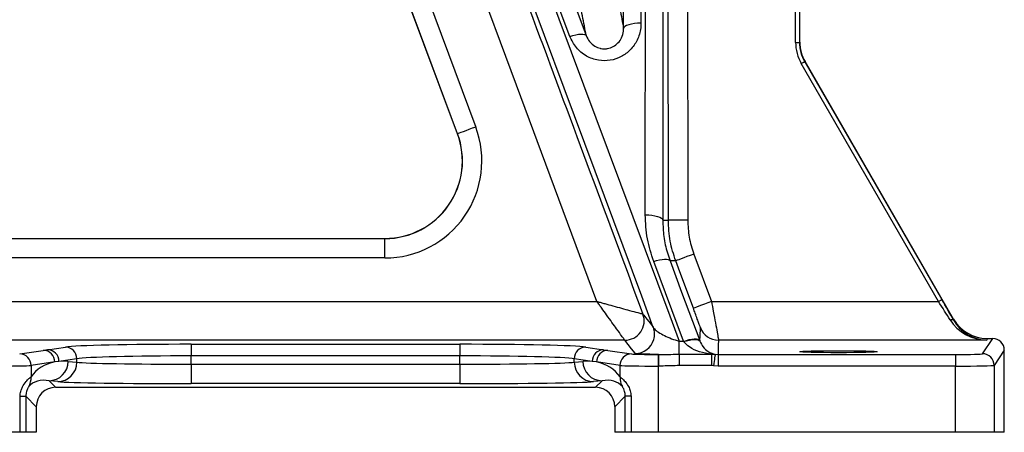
# Model space of a CAD drawing. Header units: millimetres. Extents: x 1831 to 4068, y 1333 to 4508.
# Tile 2 of 17: x 2238 to 2747, y 1333 to 1546. Entities that reach past the tile are written whole.
import ezdxf

# ---------------------------------------------------------------- set-up
doc = ezdxf.new("R2010")
doc.units = ezdxf.units.MM
doc.header["$LTSCALE"] = 2

msp = doc.modelspace()

# ---------------------------------------------------------------- linework, layer by layer
at = {"color": 7, "linetype": 'Continuous', "lineweight": 25}
for p, q in [((2522.2, 1537.61), (2461.71, 1699.9)), ((2638.81, 1534.52), (2638.81, 1673.8)), ((2640.81, 1673.8), (2640.81, 1534.52)), ((2641.02, 1534.58), (2641.02, 1663.33)), ((2422.47, 1627.93), (2473.6, 1490.83)), ((2464.16, 1487.31), (2413.03, 1624.41)), ((2464.23, 1487.34), (2413.1, 1624.43)), ((2638.81, 1534.52), (2640.81, 1534.52)), ((2640.81, 1534.52), (2641.02, 1534.58)), ((2712.6, 1400.83), (2641.76, 1523.52)), ((2643.7, 1524.58), (2643.49, 1524.52)), ((2643.49, 1524.52), (2714.33, 1401.83)), ((2720.41, 1391.71), (2643.7, 1524.58)), ((2464.23, 1487.34), (2464.16, 1487.31)), ((2181.77, 1433.33), (2426.68, 1433.33)), ((2181.77, 1433.26), (2426.68, 1433.26)), ((2426.68, 1433.26), (2426.68, 1433.33)), ((2426.68, 1423.26), (2426.68, 1433.26)), ((2586.23, 1425.28), (2595.36, 1400.83)), ((2426.68, 1423.26), (2181.77, 1423.26)), ((2580.85, 1380.29), (2565.51, 1421.44)), ((2096.19, 1400.83), (2536.19, 1400.83)), ((2595.36, 1400.83), (2712.6, 1400.83)), ((2559.95, 1394.32), (2559.96, 1394.32)), ((2720.34, 1391.33), (2720.41, 1391.71)), ((2550.58, 1380.84), (2106.02, 1380.84)), ((2326.63, 1378.72), (2465.41, 1378.72)), ((2326.63, 1378.72), (2326.63, 1372.73)), ((2465.41, 1378.72), (2465.41, 1372.73)), ((2550.59, 1380.83), (2550.58, 1380.84)), ((2578.65, 1380.29), (2580.85, 1380.29)), ((2578.65, 1373.61), (2578.65, 1380.29)), ((2580.97, 1380.13), (2580.85, 1380.29)), ((2589.28, 1380.66), (2589.39, 1380.35)), ((2737.56, 1380.84), (2598.99, 1380.84)), ((2735.37, 1373.85), (2740.61, 1381.71)), ((2737.73, 1381.71), (2737.56, 1380.84)), ((2737.73, 1381.71), (2740.61, 1381.71)), ((2238.03, 1373.79), (2250.19, 1375.6)), ((2252.4, 1375.92), (2261.64, 1377.3)), ((2530.41, 1377.3), (2539.64, 1375.92)), ((2541.85, 1375.6), (2554.02, 1373.79)), ((2567.8, 1373.49), (2567.8, 1367.49)), ((2567.8, 1373.49), (2568.06, 1373.49)), ((2568.06, 1373.49), (2568.06, 1367.49)), ((2578.65, 1373.61), (2578.65, 1367.74)), ((2578.65, 1373.61), (2595.4, 1373.61)), ((2595.4, 1373.61), (2595.4, 1367.74)), ((2595.4, 1373.61), (2597.26, 1373.6)), ((2597.26, 1373.6), (2598.74, 1373.49)), ((2598.74, 1373.49), (2598.74, 1367.49)), ((2598.74, 1373.49), (2721.37, 1373.49)), ((2721.37, 1373.49), (2721.37, 1367.49)), ((2746.61, 1375.71), (2741.37, 1367.85)), ((2746.61, 1333.33), (2746.61, 1375.71)), ((2256.1, 1369.6), (2243.94, 1367.79)), ((2258.31, 1369.93), (2256.1, 1369.6)), ((2267.55, 1371.3), (2258.31, 1369.93)), ((2263.08, 1369.92), (2267.55, 1369.48)), ((2267.55, 1369.48), (2267.55, 1371.3)), ((2326.63, 1368.47), (2326.63, 1372.73)), ((2465.41, 1372.73), (2326.63, 1372.73)), ((2326.63, 1368.47), (2326.63, 1358.47)), ((2326.63, 1368.47), (2465.41, 1368.47)), ((2465.41, 1368.47), (2465.41, 1372.73)), ((2465.41, 1368.47), (2465.41, 1358.47)), ((2533.73, 1369.93), (2524.5, 1371.3)), ((2524.5, 1369.48), (2524.5, 1371.3)), ((2524.5, 1369.48), (2528.97, 1369.92)), ((2535.94, 1369.6), (2533.73, 1369.93)), ((2548.11, 1367.79), (2535.94, 1369.6)), ((2243.94, 1367.79), (2243.94, 1361.94)), ((2548.11, 1361.94), (2548.11, 1367.79)), ((2567.8, 1367.49), (2567.8, 1333.33)), ((2568.06, 1367.49), (2567.8, 1367.49)), ((2595.4, 1367.74), (2578.65, 1367.74)), ((2596.37, 1367.66), (2595.4, 1367.74)), ((2598.74, 1367.49), (2596.37, 1367.66)), ((2721.37, 1367.49), (2598.74, 1367.49)), ((2721.37, 1333.33), (2721.37, 1367.49)), ((2741.37, 1367.85), (2741.37, 1333.33)), ((2253.23, 1359.92), (2256.61, 1356.55)), ((2257.7, 1359.48), (2253.23, 1359.92)), ((2465.41, 1358.47), (2326.63, 1358.47)), ((2538.81, 1359.92), (2534.35, 1359.48)), ((2535.44, 1356.55), (2538.81, 1359.92)), ((2256.61, 1356.55), (2535.44, 1356.55)), ((2238.25, 1333.33), (2238.25, 1351.91)), ((2238.25, 1351.91), (2241.24, 1351.91)), ((2241.24, 1351.91), (2241.24, 1333.33)), ((2246.61, 1346.55), (2241.24, 1351.91)), ((2550.8, 1351.91), (2545.44, 1346.55)), ((2553.79, 1351.91), (2550.8, 1351.91)), ((2550.8, 1333.33), (2550.8, 1351.91)), ((2553.79, 1351.91), (2553.79, 1333.33)), ((2246.61, 1346.55), (2246.61, 1333.33)), ((2545.44, 1346.55), (2545.44, 1333.33)), ((2238.25, 1333.33), (2224.24, 1333.33)), ((2241.24, 1333.33), (2238.25, 1333.33)), ((2246.61, 1333.33), (2241.24, 1333.33)), ((2550.8, 1333.33), (2545.44, 1333.33)), ((2553.79, 1333.33), (2550.8, 1333.33)), ((2567.8, 1333.33), (2553.79, 1333.33)), ((2721.37, 1333.33), (2567.8, 1333.33)), ((2741.37, 1333.33), (2721.37, 1333.33)), ((2746.61, 1333.33), (2741.37, 1333.33))]:
    msp.add_line(p, q, dxfattribs=at)
at = {"color": 7, "linetype": 'Continuous', "lineweight": 25, "flags": 128}
for points in [[(2459.4, 1699.9), (2516.59, 1546.64), (2573.76, 1393.38), (2578.65, 1380.29)], [(2470.13, 1700.28), (2476.14, 1684.15), (2500.18, 1619.66), (2530.62, 1537.98)], [(2558.92, 1699.9), (2558.94, 1622.14), (2558.95, 1544.39)], [(2561.18, 1445.5), (2561.2, 1572.7), (2561.22, 1699.9)], [(2565.32, 1387.46), (2559.31, 1403.58), (2535.25, 1468.06), (2493.11, 1581.03), (2450.96, 1693.99)], [(2549.95, 1541.62), (2549.95, 1558.72), (2549.94, 1627.14), (2549.92, 1697.14)], [(2570.22, 1697.14), (2570.22, 1680.04), (2570.2, 1611.62), (2570.19, 1527.17), (2570.18, 1442.72)], [(2573.08, 1442.74), (2573.07, 1462.74), (2573.04, 1542.74), (2572.97, 1691.59)], [(2582.97, 1691.6), (2583.03, 1567.17), (2583.08, 1442.75)], [(2536.19, 1400.83), (2494.65, 1512.38), (2449.49, 1633.68)], [(2558.95, 1544.39), (2557.21, 1544.33), (2555.53, 1544.18), (2553.99, 1543.92), (2552.63, 1543.58), (2551.51, 1543.16), (2550.67, 1542.68), (2550.14, 1542.16), (2549.95, 1541.62)], [(2522.2, 1537.61), (2523.73, 1538.08), (2525.21, 1538.44), (2526.59, 1538.69), (2527.83, 1538.8), (2528.88, 1538.79), (2529.71, 1538.64), (2530.3, 1538.37), (2530.62, 1537.98)], [(2641.76, 1523.52), (2642.09, 1523.71), (2642.42, 1523.9), (2642.71, 1524.07), (2642.97, 1524.22), (2643.19, 1524.35), (2643.35, 1524.44), (2643.45, 1524.5), (2643.49, 1524.52)], [(2473.6, 1490.83), (2471.79, 1490.16), (2470.05, 1489.51), (2468.44, 1488.91), (2467.03, 1488.38), (2465.86, 1487.95), (2464.99, 1487.62), (2464.44, 1487.41), (2464.23, 1487.34)], [(2561.18, 1445.5), (2562.92, 1445.44), (2564.6, 1445.29), (2566.15, 1445.03), (2567.51, 1444.69), (2568.63, 1444.27), (2569.46, 1443.79), (2569.99, 1443.27), (2570.18, 1442.72)], [(2583.08, 1442.75), (2581.14, 1442.75), (2579.28, 1442.74), (2577.56, 1442.74), (2576.05, 1442.74), (2574.8, 1442.74), (2573.87, 1442.74), (2573.29, 1442.74), (2573.08, 1442.74)], [(2586.23, 1425.28), (2584.42, 1424.6), (2582.67, 1423.95), (2581.06, 1423.35), (2579.64, 1422.82), (2578.48, 1422.38), (2577.61, 1422.06), (2577.06, 1421.86), (2576.87, 1421.78)], [(2565.51, 1421.44), (2567.04, 1421.91), (2568.52, 1422.27), (2569.9, 1422.51), (2571.14, 1422.63), (2572.19, 1422.61), (2573.03, 1422.46), (2573.61, 1422.19), (2573.94, 1421.8)], [(2573.94, 1421.8), (2579.95, 1405.68), (2589.28, 1380.66)], [(2585.99, 1397.33), (2579, 1416.07), (2576.87, 1421.78)], [(2595.36, 1400.83), (2593.54, 1400.15), (2591.8, 1399.5), (2590.18, 1398.9), (2588.77, 1398.37), (2587.6, 1397.94), (2586.73, 1397.61), (2586.19, 1397.41), (2585.99, 1397.33)], [(2712.6, 1400.83), (2712.93, 1401.02), (2713.25, 1401.21), (2713.55, 1401.38), (2713.81, 1401.53), (2714.03, 1401.66), (2714.19, 1401.75), (2714.29, 1401.81), (2714.33, 1401.83)], [(2559.96, 1394.32), (2560.37, 1393.79), (2562.02, 1391.69), (2563.78, 1389.44), (2565.24, 1387.56), (2565.32, 1387.46)], [(2718.61, 1391.28), (2718.9, 1391.4), (2719.18, 1391.48), (2719.45, 1391.54), (2719.7, 1391.56), (2719.92, 1391.55), (2720.1, 1391.51), (2720.24, 1391.43), (2720.34, 1391.33)], [(2589.39, 1380.35), (2589.4, 1380.66), (2589.46, 1382.76), (2589.62, 1387.34)], [(2555.94, 1373.99), (2555.86, 1374.1), (2554.11, 1376.34), (2552.35, 1378.59), (2550.59, 1380.83)], [(2580.85, 1380.29), (2582.38, 1380.76), (2583.86, 1381.12), (2585.25, 1381.37), (2586.48, 1381.48), (2587.54, 1381.47), (2588.37, 1381.32), (2588.96, 1381.05), (2589.28, 1380.66)], [(2580.97, 1380.13), (2582.49, 1380.59), (2583.97, 1380.94), (2585.35, 1381.17), (2586.58, 1381.26), (2587.64, 1381.23), (2588.47, 1381.06), (2589.06, 1380.76), (2589.39, 1380.35)], [(2598.99, 1380.84), (2598.89, 1378.23), (2598.8, 1375.62), (2598.74, 1373.49)], [(2250.19, 1375.6), (2251.58, 1375.8), (2252.4, 1375.92)], [(2539.64, 1375.92), (2541.03, 1375.72), (2541.85, 1375.6)], [(2597.26, 1373.6), (2597.24, 1373.46), (2597.19, 1373.1), (2597.1, 1372.54), (2596.99, 1371.81), (2596.86, 1370.91), (2596.71, 1369.9), (2596.54, 1368.8), (2596.37, 1367.66)]]:
    msp.add_lwpolyline(points, dxfattribs=at)
at = {"color": 7, "linetype": 'Continuous', "lineweight": 25}
for centre, radius, start, end in [((2426.68, 1473.33), 50.07, 270, 20.4516), ((2426.68, 1473.33), 40.07, 270, 20.4516), ((2426.68, 1473.33), 40, 270, 20.4516), ((2550.57, 1390.84), 10.01, 270.0739, 20.3575), ((2550.58, 1390.83), 10, 270.0265, 20.3934), ((2555.95, 1384), 10, 343.6002, 20.2587), ((2598.98, 1390.84), 10, 200.4913, 270.0037), ((2237.95, 1367.8), 5.99, 359.8787, 89.2643), ((2250.12, 1369.61), 5.99, 359.8798, 89.262), ((2252.33, 1369.94), 5.99, 359.8775, 89.2655), ((2261.56, 1371.31), 5.99, 359.8775, 89.2655), ((2530.49, 1371.31), 5.99, 90.7368, 180.1202), ((2539.72, 1369.94), 5.99, 90.7345, 180.1225), ((2541.93, 1369.61), 5.99, 90.7368, 180.1213), ((2554.09, 1367.8), 5.99, 90.7353, 180.1217), ((2735.36, 1367.85), 6, 0.0348, 89.9766), ((2253.12, 1369.88), 9.96, 270.6409, 0.2271), ((2257.59, 1369.44), 9.96, 270.6413, 0.228), ((2534.46, 1369.44), 9.96, 179.7733, 269.358), ((2538.93, 1369.88), 9.96, 179.7729, 269.3591), ((2234.64, 1361.51), 9.3, 330.1416, 2.6294), ((2557.4, 1361.51), 9.3, 177.3687, 209.8603)]:
    msp.add_arc(centre, radius, start, end, dxfattribs=at)
at = {"color": 8, "linetype": 'Continuous', "lineweight": 25}
msp.add_arc((2555.94, 1384), 10, 270.0329, 343.601, dxfattribs=at)
at = {"color": 7, "linetype": 'Continuous', "lineweight": 25}
for centre, major_axis, ratio, start_param, end_param in [((2660.82, 1534.52), (-21.25, -5.69), 0.999837, 6.021427, 6.544944), ((2660.82, 1534.52), (19.32, 5.18), 0.999804, 2.879834, 3.403351), ((2661.03, 1534.58), (-19.32, -5.18), 0.999837, 6.021427, 6.544944), ((2712.15, 1400.83), (-12.71, 20), 0.015797, 4.204693, 4.702353), ((2713.88, 1401.83), (-12.71, 22), 0.015115, 4.205999, 4.70366), ((2737.56, 1400.83), (21.71, -3.08), 0.910278, 3.793867, 4.840822), ((2737.56, 1400.83), (-12.87, 15.62), 0.971097, 1.391072, 2.438028), ((2737.73, 1401.72), (3.78, 19.65), 0.999645, 2.284602, 3.331558), ((2326.63, 1377), (66, 0), 0.026186, 1.570796, 2.96706), ((2465.41, 1377), (66, 0), 0.026186, 0.174533, 1.570796), ((2740.61, 1375.71), (-3.33, -4.99), 0.999505, 2.158969, 3.729308), ((2567.8, 1373.85), (14, 0), 0.026186, 3.316126, 4.712389), ((2721.37, 1373.85), (14, 0), 0.026186, 4.712389, 6.265732), ((2263.09, 1349.92), (20.72, -9.24), 0.862813, 2.258133, 2.97845), ((2263.09, 1349.92), (20.72, -9.24), 0.862813, 1.938407, 2.154799), ((2326.63, 1371), (60, 0), 0.028805, 1.570796, 2.96706), ((2326.63, 1369.69), (60, 0), 0.020364, 3.316126, 4.712389), ((2465.41, 1371), (60, 0), 0.028805, 0.174533, 1.570796), ((2465.41, 1369.69), (60, 0), 0.020364, 4.712389, 6.108652), ((2528.96, 1349.92), (20.72, 9.24), 0.862813, 0.986794, 1.203186), ((2528.96, 1349.92), (20.72, 9.24), 0.862813, 0.163143, 0.88346), ((2224.24, 1367.86), (20, 0), 0.01833, 4.712389, 6.108652), ((2567.8, 1367.86), (20, 0), 0.01833, 3.316126, 4.712389), ((2721.37, 1367.86), (20, 0), 0.01833, 4.712389, 6.265732), ((2253.24, 1349.92), (11.49, -5.45), 0.755054, 1.915447, 2.95549), ((2326.63, 1359.69), (70, 0), 0.017455, 3.316126, 4.712389), ((2465.41, 1359.69), (70, 0), 0.017455, 4.712389, 6.108652), ((2538.81, 1349.92), (11.49, 5.45), 0.755054, 0.186103, 1.226146), ((2256.61, 1346.55), (7.07, -7.07), 0.999695, 2.356347, 3.926839), ((2535.44, 1346.55), (7.07, 7.07), 0.999695, 5.497939, 7.068431)]:
    msp.add_ellipse(centre, major_axis=major_axis, ratio=ratio, start_param=start_param, end_param=end_param, dxfattribs=at)
msp.add_ellipse((2661.02, 1374.91), major_axis=(20, 0), ratio=0.026186, dxfattribs=at)
for points, knots in [([(2468.23, 1640.65), (2472.88, 1628.16), (2496.13, 1565.68), (2526.71, 1483.57), (2552.64, 1413.95), (2559.96, 1394.32)], [0, 0, 0, 0, 0.152174, 0.760869, 1, 1, 1, 1]), ([(2547.1, 1556.9), (2547.75, 1553.41), (2548.4, 1549.92), (2549.35, 1544.86), (2549.65, 1543.23), (2549.95, 1541.62)], [0, 0, 0, 0, 0.67731, 0.679013, 1, 1, 1, 1]), ([(2530.62, 1537.98), (2530.31, 1539.65), (2529.36, 1544.72), (2528.39, 1549.91), (2527.74, 1553.41)], [0, 0, 0, 0, 0.327669, 1, 1, 1, 1]), ([(2558.95, 1544.39), (2558.92, 1543.57), (2558.81, 1540.58), (2557.31, 1535.68), (2553.73, 1530.53), (2548.85, 1526.87), (2543.07, 1524.92), (2536.73, 1524.93), (2530.49, 1527.2), (2525.15, 1531.56), (2523.19, 1535.6), (2522.2, 1537.61)], [0, 0, 0, 0, 0.047653, 0.173272, 0.290428, 0.401362, 0.510401, 0.622992, 0.743849, 0.872063, 1, 1, 1, 1]), ([(2530.62, 1537.98), (2531.14, 1536.91), (2532.14, 1534.8), (2534.77, 1532.55), (2537.05, 1531.6), (2539.1, 1531.17), (2540.43, 1531.14), (2542.53, 1531.44), (2544.74, 1532.22), (2547.29, 1534.21), (2549.13, 1536.98), (2549.89, 1539.59), (2549.94, 1541.18), (2549.95, 1541.62)], [0, 0, 0, 0, 0.134448, 0.26281, 0.356602, 0.377889, 0.467507, 0.482278, 0.584753, 0.693678, 0.814402, 0.948535, 1, 1, 1, 1]), ([(2565.51, 1421.44), (2564.27, 1425.3), (2561.74, 1433.14), (2561.37, 1441.34), (2561.18, 1445.5)], [0, 0, 0, 0, 0.492696, 1, 1, 1, 1]), ([(2570.18, 1442.72), (2570.42, 1442.73), (2570.93, 1442.74), (2571.9, 1442.75), (2572.63, 1442.75), (2573.08, 1442.74)], [0, 0, 0, 0, 0.249489, 0.535829, 1, 1, 1, 1]), ([(2570.18, 1442.72), (2570.29, 1439.91), (2570.53, 1434.23), (2572.05, 1427.23), (2573.47, 1423.16), (2573.94, 1421.8)], [0, 0, 0, 0, 0.396262, 0.799685, 1, 1, 1, 1]), ([(2576.87, 1421.78), (2575.78, 1425.14), (2573.58, 1431.95), (2573.25, 1439.11), (2573.08, 1442.74)], [0, 0, 0, 0, 0.492, 1, 1, 1, 1]), ([(2583.08, 1442.75), (2583.21, 1439.81), (2583.48, 1433.85), (2585.3, 1428.17), (2586.23, 1425.28)], [0, 0, 0, 0, 0.492, 1, 1, 1, 1]), ([(2576.87, 1421.78), (2576.61, 1421.79), (2576.06, 1421.8), (2575.09, 1421.82), (2574.37, 1421.81), (2573.94, 1421.8)], [0, 0, 0, 0, 0.259085, 0.555958, 1, 1, 1, 1]), ([(2550.58, 1380.84), (2550.47, 1380.99), (2550.26, 1381.29), (2548.84, 1383.25), (2546.71, 1386.21), (2543.97, 1390.03), (2541.34, 1393.68), (2539.12, 1396.76), (2537.66, 1398.79), (2536.95, 1399.78), (2536.59, 1400.28), (2536.4, 1400.55), (2536.3, 1400.68), (2536.25, 1400.75), (2536.22, 1400.8), (2536.2, 1400.82), (2536.19, 1400.83)], [0, 0, 0, 0, 0.138962, 0.267061, 0.458422, 0.60106, 0.749466, 0.876971, 0.936866, 0.967283, 0.983003, 0.991162, 0.995405, 0.99761, 0.998819, 1, 1, 1, 1]), ([(2536.19, 1400.83), (2536.2, 1400.83), (2536.23, 1400.82), (2536.28, 1400.81), (2536.37, 1400.78), (2536.53, 1400.74), (2536.84, 1400.65), (2537.45, 1400.49), (2538.63, 1400.16), (2541.04, 1399.5), (2544.66, 1398.51), (2549, 1397.32), (2553.54, 1396.08), (2557.08, 1395.11), (2559.41, 1394.47), (2559.77, 1394.37), (2559.95, 1394.32)], [0, 0, 0, 0, 0.001181, 0.0024, 0.00461, 0.00887, 0.017062, 0.032839, 0.063358, 0.123398, 0.25054, 0.396156, 0.54157, 0.732935, 0.861035, 1, 1, 1, 1]), ([(2595.36, 1400.83), (2595.68, 1399.12), (2596.41, 1395.21), (2597.44, 1389.6), (2598.3, 1384.85), (2598.88, 1381.6), (2598.95, 1381.09), (2598.99, 1380.84)], [0, 0, 0, 0, 0.168213, 0.383813, 0.590084, 0.793969, 1, 1, 1, 1]), ([(2589.62, 1387.34), (2589.58, 1387.47), (2589.51, 1387.72), (2588.93, 1389.36), (2588.06, 1391.74), (2587.03, 1394.53), (2586.31, 1396.48), (2585.99, 1397.33)], [0, 0, 0, 0, 0.20134, 0.402496, 0.609016, 0.827925, 1, 1, 1, 1]), ([(2565.32, 1387.46), (2565.47, 1387.2), (2565.91, 1386.44), (2567.83, 1384.98), (2570.93, 1383.25), (2574.58, 1381.62), (2577.31, 1380.73), (2578.65, 1380.29)], [0, 0, 0, 0, 0.116222, 0.348713, 0.582675, 0.796763, 1, 1, 1, 1]), ([(2595.4, 1373.61), (2593.3, 1373.96), (2589.36, 1374.62), (2584.26, 1376.7), (2581.92, 1379.13), (2580.97, 1380.13)], [0, 0, 0, 0, 0.403877, 0.755749, 1, 1, 1, 1]), ([(2589.39, 1380.35), (2589.89, 1379.34), (2591.12, 1376.88), (2593.89, 1374.66), (2596.06, 1373.98), (2597.26, 1373.6)], [0, 0, 0, 0, 0.236363, 0.576877, 1, 1, 1, 1]), ([(2568.06, 1373.49), (2567.04, 1373.5), (2563.78, 1373.56), (2560.2, 1373.66), (2557.66, 1373.78), (2556.29, 1373.88), (2556.06, 1373.96), (2555.94, 1373.99)], [0, 0, 0, 0, 0.150784, 0.480512, 0.650488, 0.820375, 1, 1, 1, 1]), ([(2568.06, 1373.49), (2568.79, 1373.49), (2572.29, 1373.51), (2575.84, 1373.57), (2578.65, 1373.61)], [0, 0, 0, 0, 0.208264, 1, 1, 1, 1]), ([(2578.65, 1367.74), (2575.9, 1367.65), (2572.37, 1367.55), (2568.84, 1367.5), (2568.06, 1367.49)], [0, 0, 0, 0, 0.778618, 1, 1, 1, 1]), ([(2238.25, 1351.91), (2238.25, 1352.12), (2238.28, 1353.18), (2238.63, 1354.89), (2239.69, 1357.39), (2241.27, 1359.53), (2243, 1361.22), (2243.61, 1361.69), (2243.94, 1361.94)], [0, 0, 0, 0, 0.035387, 0.183403, 0.300722, 0.544225, 0.754985, 1, 1, 1, 1]), ([(2548.11, 1361.94), (2548.42, 1361.7), (2549.02, 1361.24), (2550.72, 1359.6), (2552.35, 1357.38), (2553.56, 1354.67), (2553.72, 1352.84), (2553.79, 1351.91)], [0, 0, 0, 0, 0.2360696, 0.4537883, 0.6855631, 0.8395793, 1, 1, 1, 1]), ([(2242.71, 1356.88), (2242.63, 1356.76), (2242.47, 1356.55), (2242.05, 1355.78), (2241.73, 1354.96), (2241.47, 1354.04), (2241.31, 1353.21), (2241.25, 1352.37), (2241.25, 1352.02), (2241.24, 1351.91)], [0, 0, 0, 0, 0.250413, 0.457043, 0.641164, 0.69281, 0.868948, 0.962764, 1, 1, 1, 1]), ([(2550.8, 1351.91), (2550.78, 1352.4), (2550.74, 1353.28), (2550.44, 1354.64), (2550.01, 1355.76), (2549.57, 1356.56), (2549.42, 1356.77), (2549.33, 1356.88)], [0, 0, 0, 0, 0.176416, 0.321053, 0.544612, 0.758401, 1, 1, 1, 1])]:
    msp.add_open_spline(points, degree=3, knots=knots, dxfattribs=at)

doc.saveas('drawing.dxf')
